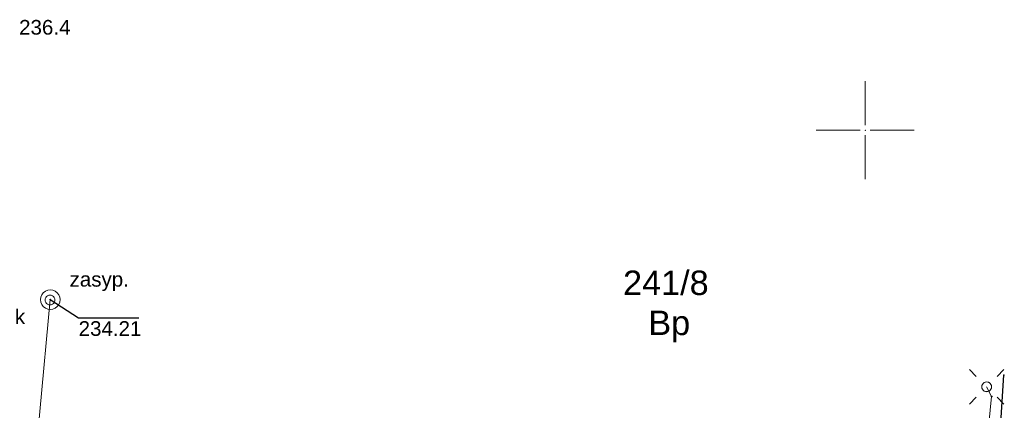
# Model space of a CAD drawing. Header units: metres. Extents: x 6603648 to 6604252, y 5739748 to 5740166.
# Tile 57 of 98: x 6603757 to 6603807, y 5740136 to 5740156. Entities that reach past the tile are written whole.
import ezdxf
from ezdxf.enums import TextEntityAlignment as Align

# ---------------------------------------------------------------- set-up
doc = ezdxf.new("R2010")
doc.units = ezdxf.units.M
doc.header["$PDSIZE"] = 0.75
doc.linetypes.add('ARK_LIN', pattern=[50, 50, 0])
doc.layers.get('0').update_dxf_attribs({"color": 252, "linetype": 'CONTINUOUS'})
for name, color, linetype, lineweight in [('GESDZI_O', 252, 'CONTINUOUS', 18), ('GESUZY_O', 252, 'CONTINUOUS', 18), ('GSLKRW', 252, 'CONTINUOUS', 25), ('GSPPRB', 252, 'CONTINUOUS', 18), ('GSPWPN_O', 252, 'CONTINUOUS', 13), ('GULENN', 252, 'CONTINUOUS', 18), ('GULKDP', 252, 'CONTINUOUS', 18), ('GUPISL', 252, 'CONTINUOUS', 18), ('GUPKSD', 252, 'CONTINUOUS', 18), ('GUPKWZ', 252, 'CONTINUOUS', 18), ('GUPKWZ_O', 252, 'CONTINUOUS', 18), ('PKT_ARK', 252, 'ARK_LIN', 18)]:
    doc.layers.add(name, color=color, linetype=linetype, lineweight=lineweight)
doc.layers.add('GUPKSH', color=252, linetype='CONTINUOUS')
doc.layers.add('GUPKSH_O', color=252, linetype='CONTINUOUS')
doc.styles.add('Arial', font='arial.ttf')

# ---------------------------------------------------------------- blocks, each defined once
blk = doc.blocks.new('GSPPRB0')
blk.add_lwpolyline([(-0.007955, 0.0225), (0.007955, 0.0225), (0.0225, 0.007955), (0.0225, -0.007955), (0.007955, -0.0225), (-0.007955, -0.0225), (-0.0225, -0.007955), (-0.0225, 0.007955)], close=True)
blk = doc.blocks.new('GUPISL1_10')
for points in [[(-0.883883, 0.883883), (-0.53033, 0.53033)], [(0.883883, 0.883883), (0.53033, 0.53033)], [(-0.883883, -0.883883), (-0.53033, -0.53033)], [(0.883883, -0.883883), (0.53033, -0.53033)]]:
    blk.add_lwpolyline(points)
blk.add_lwpolyline([(0.25, 0), (0.234922, -0.085505), (0.19151, -0.160697), (0.125, -0.216507), (0.064705, -0.241482), (0, -0.25), (-0.064705, -0.241482), (-0.125, -0.216507), (-0.183262, -0.170042), (-0.225242, -0.10847), (-0.247207, -0.03726), (-0.247207, 0.03726), (-0.225242, 0.10847), (-0.183262, 0.170042), (-0.125, 0.216507), (-0.05563, 0.243732), (0.018682, 0.2493), (0.091335, 0.232718), (0.155872, 0.195458), (0.20656, 0.14083), (0.238893, 0.07369)], close=True)
blk = doc.blocks.new('GUPISL1_4')
blk.add_lwpolyline([(0.25, 0), (0.241481, -0.064705), (0.216506, -0.125), (0.176777, -0.176777), (0.125, -0.216506), (0.064705, -0.241481), (0, -0.25), (-0.064705, -0.241481), (-0.125, -0.216506), (-0.176777, -0.176777), (-0.216506, -0.125), (-0.241481, -0.064705), (-0.25, 0), (-0.241481, 0.064705), (-0.216506, 0.125), (-0.176777, 0.176777), (-0.125, 0.216506), (-0.064705, 0.241481), (0, 0.25), (0.064705, 0.241481), (0.125, 0.216506), (0.176777, 0.176777), (0.216506, 0.125), (0.241481, 0.064705)], close=True)
blk = doc.blocks.new('GUPKWZ1_1')
blk.add_lwpolyline([(0.25, 0), (0.241481, -0.064705), (0.216506, -0.125), (0.176777, -0.176777), (0.125, -0.216506), (0.064705, -0.241481), (0, -0.25), (-0.064705, -0.241481), (-0.125, -0.216506), (-0.176777, -0.176777), (-0.216506, -0.125), (-0.241481, -0.064705), (-0.25, 0), (-0.241481, 0.064705), (-0.216506, 0.125), (-0.176777, 0.176777), (-0.125, 0.216506), (-0.064705, 0.241481), (0, 0.25), (0.064705, 0.241481), (0.125, 0.216506), (0.176777, 0.176777), (0.216506, 0.125), (0.241481, 0.064705)], close=True)
blk = doc.blocks.new('GUPKSD1_1')
blk.add_lwpolyline([(0.5, 0), (0.482963, -0.12941), (0.433013, -0.25), (0.353553, -0.353553), (0.25, -0.433013), (0.12941, -0.482963), (0, -0.5), (-0.12941, -0.482963), (-0.25, -0.433013), (-0.353553, -0.353553), (-0.433013, -0.25), (-0.482963, -0.12941), (-0.5, 0), (-0.482963, 0.12941), (-0.433013, 0.25), (-0.353553, 0.353553), (-0.25, 0.433013), (-0.12941, 0.482963), (0, 0.5), (0.12941, 0.482963), (0.25, 0.433013), (0.353553, 0.353553), (0.433013, 0.25), (0.482963, 0.12941)], close=True)
blk = doc.blocks.new('GUPKSH1')
blk.add_hatch(color=256).paths.add_polyline_path([(0, 0.045), (-0.011647, 0.043467), (-0.0225, 0.038971), (-0.03182, 0.03182), (-0.038971, 0.0225), (-0.043467, 0.011647), (-0.045, 0), (-0.043467, -0.011647), (-0.038971, -0.0225), (-0.03182, -0.03182), (-0.0225, -0.038971), (-0.011647, -0.043467), (0, -0.045), (0.011647, -0.043467), (0.0225, -0.038971), (0.03182, -0.03182), (0.038971, -0.0225), (0.043467, -0.011647), (0.045, 0), (0.043467, 0.011647), (0.038971, 0.0225), (0.03182, 0.03182), (0.0225, 0.038971), (0.011647, 0.043467)])
blk = doc.blocks.new('ASS_SYM', base_point=(826.5, 303.25))
at = {"layer": 'PKT_ARK'}
for p, q in [((826.5, 303.5), (826.5, 305.75)), ((826.25, 303.25), (824, 303.25)), ((826.75, 303.25), (829, 303.25)), ((826.5, 303), (826.5, 300.75))]:
    blk.add_line(p, q, dxfattribs=at)
blk.add_point((826.5, 303.25), dxfattribs=at)
blk.add_point((826.5, 303.25), dxfattribs=at)

msp = doc.modelspace()

# ---------------------------------------------------------------- linework, layer by layer
at = {"layer": 'GSLKRW'}
msp.add_lwpolyline([(6603805.96, 5740120.73), (6603806.326, 5740125.575), (6603807.077, 5740137.492)], dxfattribs=at)
at = {"layer": 'GULENN'}
msp.add_lwpolyline([(6603799.742, 5740091.786), (6603800.089, 5740098.414), (6603800.882, 5740099.801), (6603802.229, 5740100.918), (6603802.45, 5740102.06), (6603802.856, 5740103.091), (6603803.746, 5740112.571), (6603804.62, 5740113.14), (6603803.788, 5740113.452), (6603804.395, 5740117.114), (6603804.389, 5740122.885), (6603804.771, 5740128.314), (6603805.414, 5740129.177), (6603805.689, 5740130.903), (6603805.576, 5740131.571), (6603806.258, 5740134.475), (6603806.449, 5740136.399), (6603806.199, 5740136.895)], dxfattribs=at)
at = {"layer": 'GULKDP'}
msp.add_lwpolyline([(6603756.278, 5740118.478), (6603758.399, 5740141.347)], dxfattribs=at)
at = {"layer": 'GUPKSH_O', "flags": 128}
msp.add_lwpolyline([(6603758.399, 5740141.347), (6603759.849, 5740140.418), (6603762.929, 5740140.418)], dxfattribs=at)

# ---------------------------------------------------------------- block references
at = {"layer": 'GSPPRB', "rotation": 90}
for p in [(6603807.077, 5740137.492), (6603806.449, 5740136.399)]:
    msp.add_blockref('GSPPRB0', p, dxfattribs=at)
at = {"layer": 'GUPISL', "rotation": 90}
for name in ['GUPISL1_10', 'GUPISL1_4']:
    msp.add_blockref(name, (6603806.199, 5740136.895), dxfattribs=at)
at = {"layer": 'GUPKSD', "rotation": 90}
msp.add_blockref('GUPKSD1_1', (6603758.399, 5740141.347), dxfattribs=at)
at = {"layer": 'GUPKSH', "rotation": 90}
msp.add_blockref('GUPKSH1', (6603758.399, 5740141.347), dxfattribs=at)
at = {"layer": 'GUPKWZ', "rotation": 90}
msp.add_blockref('GUPKWZ1_1', (6603758.39, 5740141.327), dxfattribs=at)
at = {"layer": 'PKT_ARK'}
msp.add_blockref('ASS_SYM', (6603800, 5740150), dxfattribs=at)

# ---------------------------------------------------------------- texts
at = {"layer": 'GESDZI_O', "style": 'Arial'}
msp.add_text('241/8', height=1.25, rotation=360, dxfattribs=at).set_placement((6603789.824, 5740141.582), align=Align.CENTER)
at = {"layer": 'GESUZY_O', "style": 'Arial'}
msp.add_text('Bp', height=1.25, rotation=360, dxfattribs=at).set_placement((6603789.997, 5740139.538), align=Align.CENTER)
at = {"layer": 'GSPWPN_O', "style": 'Arial'}
msp.add_text('236.4', height=0.75, rotation=360, dxfattribs=at).set_placement((6603756.81, 5740154.88))
at = {"layer": 'GUPKSH_O', "style": 'Arial'}
msp.add_text('234.21', height=0.75, rotation=360, dxfattribs=at).set_placement((6603759.849, 5740139.496))
at = {"layer": 'GUPKWZ_O', "style": 'Arial'}
for s, p in [('zasyp.', (6603762.414, 5740142.01)), ('k', (6603757.117, 5740140.101))]:
    msp.add_text(s, height=0.75, rotation=360, dxfattribs=at).set_placement(p, align=Align.RIGHT)

doc.saveas('drawing.dxf')
